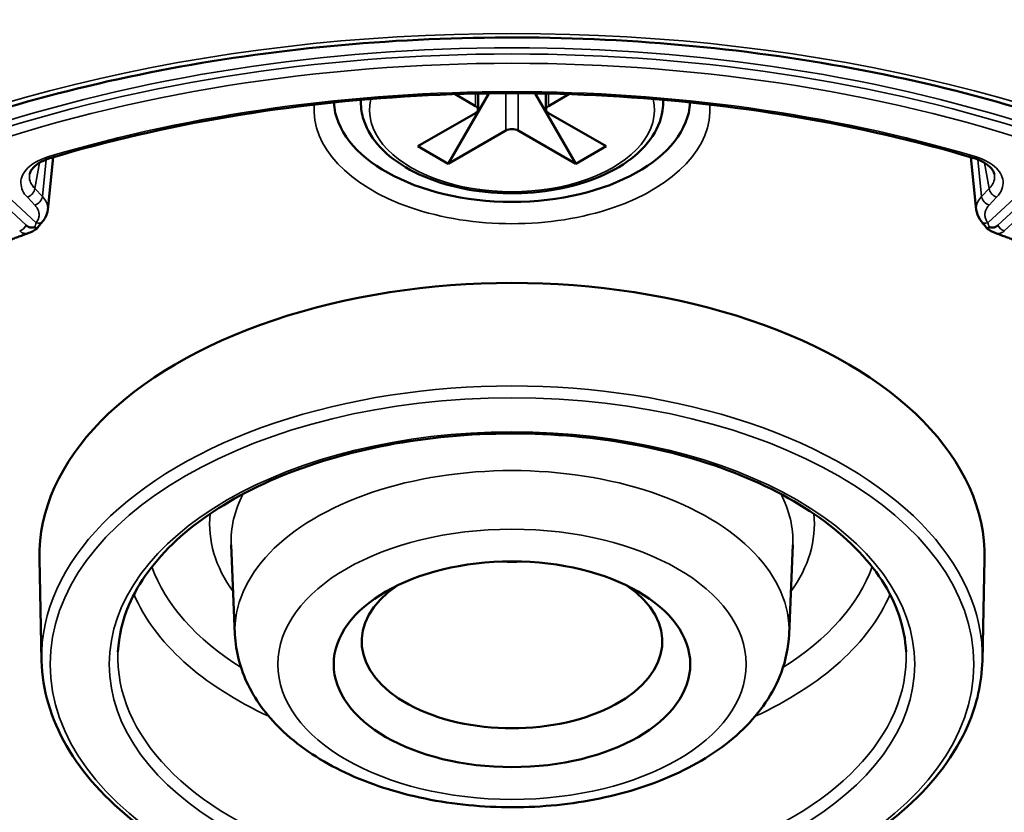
# Model space of a CAD drawing. Header units: millimetres. Extents: x 50 to 3176, y 50 to 2109.
# Tile 48 of 256: x 390 to 413, y 351 to 370. Entities that reach past the tile are written whole.
import ezdxf

# ---------------------------------------------------------------- set-up
doc = ezdxf.new("R2010")
doc.units = ezdxf.units.MM
doc.header["$LTSCALE"] = 10
doc.layers.add('Visible (ISO)', color=7, linetype='Continuous', lineweight=50)
doc.layers.add('Visible Narrow (ISO)', color=7, linetype='Continuous', lineweight=35)

msp = doc.modelspace()

# ---------------------------------------------------------------- linework, layer by layer
at = {"layer": 'Visible (ISO)'}
for p, q in [((400.3345, 366.5532), (401.2815, 368.1933)), ((400.4948, 368.1753), (400.9709, 367.9004)), ((401.0295, 368.1892), (401.0295, 367.8187)), ((402.3574, 368.1933), (403.3043, 366.5532)), ((402.6094, 368.1892), (402.6094, 367.8187)), ((403.1441, 368.1753), (402.668, 367.9004)), ((400.9709, 367.7371), (399.6274, 366.9614)), ((402.668, 367.7371), (404.0115, 366.9614)), ((401.678, 367.3288), (400.3345, 366.5532)), ((401.9608, 367.3288), (403.3043, 366.5532)), ((400.3345, 366.5532), (399.6274, 366.9614)), ((404.0115, 366.9614), (403.3043, 366.5532)), ((391.1383, 366.7079), (391.0094, 365.4834)), ((412.6295, 365.4834), (412.5005, 366.7079)), ((412.6295, 365.4834), (412.6295, 365.4834)), ((413.0682, 364.9427), (413.0684, 364.9426)), ((395.3702, 355.5913), (395.2811, 357.674)), ((408.2686, 355.5913), (408.3577, 357.674)), ((390.8692, 354.9777), (390.8185, 357.348)), ((412.7697, 354.9777), (412.8203, 357.348))]:
    msp.add_line(p, q, dxfattribs=at)
for centre, start, end in [((390.6227, 365.1932), 300.48547, 323.32934), ((413.0161, 365.1932), 216.6706, 239.51243)]:
    msp.add_arc(centre, 0.2, start, end, dxfattribs=at)
for centre, major_axis, ratio, start_param, end_param in [((401.8194, 368.0637), (-4.15, 0), 0.5773503, 0.0336396, 3.1079531), ((400.8295, 367.8187), (0.2, 0), 0.5773503, 5.4977871, 7.0685835), ((402.8094, 367.8187), (-0.2, 0), 0.5773503, 5.4977871, 7.0685835), ((401.8194, 367.2472), (0.2, 0), 0.5773503, 0.7853982, 2.3561945), ((390.7395, 365.3399), (0.1569, -0.124), 0.7428293, 6.2831715, 6.2832938), ((412.8994, 365.3399), (-0.1569, -0.124), 0.7428806, 6.282954, 6.2830958), ((390.6227, 365.1932), (0.1604, -0.1194), 0.2757052, 0, 0.0000644), ((413.0161, 365.1932), (-0.1604, -0.1194), 0.2756999, 6.2831152, 6.2831859), ((401.8194, 357.4264), (11.0017, 0), 0.5773503, 6.2708424, 9.4371209), ((401.8194, 359.3044), (-3.5, 0), 0.5773503, 1.5067, 1.6348926), ((401.8194, 355.426), (-3.5, 0), 0.5773503, 5.5868025, 10.1211607)]:
    msp.add_ellipse(centre, major_axis=major_axis, ratio=ratio, start_param=start_param, end_param=end_param, dxfattribs=at)
msp.add_ellipse((401.8194, 354.8953), major_axis=(4.15, 0), ratio=0.5773503, dxfattribs=at)
for points, knots in [([(376.1664, 355.1589), (376.2171, 356.7391), (376.7258, 358.3194), (378.6111, 361.2868), (379.9602, 362.6754), (383.3524, 365.1287), (385.3824, 366.1974), (389.9331, 367.9194), (392.453, 368.5726), (397.7306, 369.3938), (400.4878, 369.5609), (405.956, 369.3896), (408.6659, 369.0509), (413.7583, 367.9043), (416.1401, 367.097), (420.3315, 365.1032), (422.1409, 363.9178), (425.016, 361.2987), (426.0783, 359.8662), (427.1876, 357.3284), (427.4377, 356.2441), (427.4725, 355.1589)], [0.8039155, 0.8039155, 0.8039155, 0.8039155, 1.136966, 1.136966, 1.4591097, 1.4591097, 1.7760174, 1.7760174, 2.0929416, 2.0929416, 2.4104107, 2.4104107, 2.7280363, 2.7280363, 3.0453488, 3.0453488, 3.3620954, 3.3620954, 3.6797647, 3.6797647, 3.9084735, 3.9084735, 3.9084735, 3.9084735]), ([(412.5492, 366.6934), (411.2296, 367.0865), (409.8442, 367.4069), (406.9924, 367.8907), (405.5262, 368.054), (402.5662, 368.2173), (401.0726, 368.2173), (398.1127, 368.054), (396.6464, 367.8907), (393.7946, 367.4069), (392.4092, 367.0865), (391.0896, 366.6934)], [3.4506929, 3.4506929, 3.4506929, 3.4506929, 3.64121206, 3.64121206, 3.83173123, 3.83173123, 4.0222504, 4.0222504, 4.21276957, 4.21276957, 4.40328874, 4.40328874, 4.40328874, 4.40328874]), ([(398.3037, 368.0436), (398.2972, 367.9046), (398.313, 367.765), (398.41, 367.4121), (398.524, 367.2051), (398.8537, 366.813), (399.077, 366.6305), (399.6103, 366.314), (399.9229, 366.1816), (400.6001, 365.9832), (400.9645, 365.917), (401.7083, 365.8561), (402.0876, 365.8611), (402.8249, 365.9414), (403.1828, 366.0168), (403.8436, 366.2322), (404.1461, 366.3724), (404.664, 366.7081), (404.8796, 366.9036), (405.1902, 367.3294), (405.2892, 367.5588), (405.335, 367.8777), (405.339, 367.9608), (405.3351, 368.0436)], [5.4705412, 5.4705412, 5.4705412, 5.4705412, 5.6550568, 5.6550568, 5.9496607, 5.9496607, 6.2693937, 6.2693937, 6.5989264, 6.5989264, 6.9276517, 6.9276517, 7.2550895, 7.2550895, 7.5826315, 7.5826315, 7.91159, 7.91159, 8.2407969, 8.2407969, 8.5566686, 8.5566686, 8.6666257, 8.6666257, 8.6666257, 8.6666257]), ([(391.0896, 366.6934), (390.9961, 366.6655), (390.9101, 366.6294), (390.7707, 366.55), (390.7145, 366.5062), (390.6357, 366.4222), (390.6114, 366.3818), (390.594, 366.3336), (390.5908, 366.3217), (390.5887, 366.3101)], [0, 0, 0, 0, 0.03220115, 0.03220115, 0.06310795, 0.06310795, 0.0929729, 0.0929729, 0.10323488, 0.10323488, 0.10323488, 0.10323488]), ([(413.0502, 366.3096), (413.0451, 366.3379), (413.0337, 366.3683), (412.9967, 366.4272), (412.9743, 366.4549), (412.9005, 366.526), (412.8385, 366.5699), (412.7013, 366.6407), (412.6279, 366.6699), (412.5492, 366.6934)], [0, 0, 0, 0, 0.02496662, 0.02496662, 0.04480915, 0.04480915, 0.07632574, 0.07632574, 0.10343116, 0.10343116, 0.10343116, 0.10343116]), ([(391.0094, 365.4834), (391.0026, 365.4185), (390.9817, 365.3544), (390.9346, 365.2685), (390.9166, 365.2415), (390.8964, 365.2159)], [0, 0, 0, 0, 0.025170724, 0.025170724, 0.037390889, 0.037390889, 0.037390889, 0.037390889]), ([(412.7425, 365.2159), (412.6926, 365.279), (412.656, 365.3516), (412.6345, 365.4462), (412.6314, 365.4648), (412.6295, 365.4834)], [0, 0, 0, 0, 0.030109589, 0.030109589, 0.037341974, 0.037341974, 0.037341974, 0.037341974]), ([(390.8964, 365.2159), (390.8806, 365.196), (390.8634, 365.175), (390.8254, 365.1284), (390.8043, 365.1022), (390.7831, 365.0738)], [0, 0, 0, 0, 0.01069296, 0.01069296, 0.021882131, 0.021882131, 0.021882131, 0.021882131]), ([(412.8557, 365.0738), (412.8356, 365.1009), (412.8154, 365.1259), (412.7772, 365.1729), (412.759, 365.195), (412.7425, 365.2159)], [0, 0, 0, 0, 0.010652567, 0.010652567, 0.021884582, 0.021884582, 0.021884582, 0.021884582]), ([(390.5703, 364.9426), (390.532, 364.9287), (390.4938, 364.9148), (390.4175, 364.8868), (390.3794, 364.8727), (390.3034, 364.8444), (390.2655, 364.8302), (390.1898, 364.8016), (390.1521, 364.7872), (390.0767, 364.7584), (390.0391, 364.7439), (390.0016, 364.7293)], [4.486923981, 4.486923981, 4.486923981, 4.486923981, 4.493350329, 4.493350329, 4.499778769, 4.499778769, 4.506207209, 4.506207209, 4.512635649, 4.512635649, 4.519064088, 4.519064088, 4.519064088, 4.519064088]), ([(390.5049, 365.1235), (390.5123, 365.1174), (390.5195, 365.1118), (390.5265, 365.1067), (390.5273, 365.106), (390.5281, 365.1054), (390.529, 365.1048), (390.5366, 365.0994), (390.5439, 365.0945), (390.551, 365.0904), (390.5517, 365.09), (390.5525, 365.0896), (390.5532, 365.0891), (390.5554, 365.0879), (390.5576, 365.0867), (390.5597, 365.0856), (390.5654, 365.0827), (390.5709, 365.0803), (390.5762, 365.0783), (390.5769, 365.0781), (390.5776, 365.0778), (390.5783, 365.0775), (390.5839, 365.0756), (390.5892, 365.074), (390.5945, 365.0727), (390.5975, 365.0719), (390.6004, 365.0713), (390.6034, 365.0707), (390.6042, 365.0705), (390.605, 365.0704), (390.6059, 365.0702), (390.6108, 365.0693), (390.6157, 365.0685), (390.6207, 365.068), (390.6229, 365.0677), (390.6251, 365.0675), (390.6274, 365.0674), (390.6322, 365.0671), (390.637, 365.067), (390.6419, 365.0672), (390.6446, 365.0673), (390.6473, 365.0675), (390.6501, 365.0677), (390.6568, 365.0684), (390.6638, 365.0696), (390.6711, 365.0712), (390.6774, 365.0726), (390.6839, 365.0742), (390.6906, 365.0761), (390.6955, 365.0774), (390.7005, 365.0789), (390.7056, 365.0804)], [0, 0, 0, 0, 0.09323583, 0.09323583, 0.09323583, 0.10436596, 0.10436596, 0.10436596, 0.20719789, 0.20719789, 0.20719789, 0.2180238, 0.2180238, 0.2180238, 0.25, 0.25, 0.25, 0.33581806, 0.33581806, 0.33581806, 0.34710528, 0.34710528, 0.34710528, 0.43580593, 0.43580593, 0.43580593, 0.4858342, 0.4858342, 0.4858342, 0.5, 0.5, 0.5, 0.58397232, 0.58397232, 0.58397232, 0.62194421, 0.62194421, 0.62194421, 0.70148438, 0.70148438, 0.70148438, 0.74437562, 0.74437562, 0.74437562, 0.84790279, 0.84790279, 0.84790279, 0.93598019, 0.93598019, 0.93598019, 0.99999987, 0.99999987, 0.99999987, 0.99999987]), ([(390.7242, 365.0209), (390.6922, 365.0021), (390.6607, 364.9835), (390.6097, 364.9583), (390.5902, 364.9498), (390.5703, 364.9426)], [0, 0, 0, 0, 0.011188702, 0.011188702, 0.018004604, 0.018004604, 0.018004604, 0.018004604]), ([(413.0682, 364.9427), (413.0423, 364.9521), (413.017, 364.9638), (412.9663, 364.9905), (412.9407, 365.0056), (412.9147, 365.0209)], [0, 0, 0, 0, 0.008880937, 0.008880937, 0.017973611, 0.017973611, 0.017973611, 0.017973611]), ([(412.9332, 365.0804), (412.9354, 365.0798), (412.9376, 365.0791), (412.9398, 365.0785), (412.947, 365.0764), (412.9539, 365.0745), (412.9605, 365.0729), (412.9675, 365.0712), (412.9741, 365.0698), (412.9805, 365.0688), (412.9814, 365.0687), (412.9822, 365.0686), (412.983, 365.0685), (412.9847, 365.0682), (412.9865, 365.068), (412.9882, 365.0678), (412.9932, 365.0673), (412.998, 365.067), (413.0027, 365.067), (413.0042, 365.067), (413.0057, 365.0671), (413.0071, 365.0671), (413.0121, 365.0673), (413.0169, 365.0677), (413.0217, 365.0684), (413.0251, 365.0688), (413.0286, 365.0694), (413.0321, 365.07), (413.0377, 365.0711), (413.0433, 365.0723), (413.049, 365.0739), (413.0517, 365.0747), (413.0544, 365.0755), (413.0571, 365.0764), (413.0624, 365.0781), (413.0678, 365.0802), (413.0734, 365.0828), (413.0753, 365.0837), (413.0773, 365.0847), (413.0793, 365.0857), (413.0801, 365.0861), (413.081, 365.0866), (413.0818, 365.087), (413.0887, 365.0907), (413.0958, 365.0951), (413.1033, 365.1002), (413.1045, 365.101), (413.1057, 365.1019), (413.1069, 365.1027), (413.1138, 365.1076), (413.121, 365.113), (413.1284, 365.119), (413.1302, 365.1204), (413.1321, 365.1219), (413.1339, 365.1235)], [0.00000046, 0.00000046, 0.00000046, 0.00000046, 0.02700177, 0.02700177, 0.02700177, 0.1170128, 0.1170128, 0.1170128, 0.21149699, 0.21149699, 0.21149699, 0.22369278, 0.22369278, 0.22369278, 0.25, 0.25, 0.25, 0.3273187, 0.3273187, 0.3273187, 0.35152295, 0.35152295, 0.35152295, 0.43342213, 0.43342213, 0.43342213, 0.49317464, 0.49317464, 0.49317464, 0.58867073, 0.58867073, 0.58867073, 0.6334999, 0.6334999, 0.6334999, 0.71962893, 0.71962893, 0.71962893, 0.75, 0.75, 0.75, 0.76226919, 0.76226919, 0.76226919, 0.86529616, 0.86529616, 0.86529616, 0.88169675, 0.88169675, 0.88169675, 0.97641104, 0.97641104, 0.97641104, 1, 1, 1, 1]), ([(413.6372, 364.7293), (413.5997, 364.7439), (413.5621, 364.7584), (413.4868, 364.7873), (413.449, 364.8016), (413.3733, 364.8302), (413.3354, 364.8444), (413.2594, 364.8727), (413.2213, 364.8868), (413.145, 364.9148), (413.1067, 364.9288), (413.0684, 364.9426)], [3.334916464, 3.334916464, 3.334916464, 3.334916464, 3.341346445, 3.341346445, 3.347776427, 3.347776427, 3.354206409, 3.354206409, 3.36063639, 3.36063639, 3.367066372, 3.367066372, 3.367066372, 3.367066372]), ([(410.9924, 355.1837), (410.9683, 355.7488), (410.7795, 356.3137), (410.0909, 357.3721), (409.6025, 357.866), (408.3788, 358.7371), (407.6487, 359.1157), (406.0144, 359.7244), (405.1107, 359.9542), (403.2199, 360.2402), (402.2331, 360.2961), (400.2782, 360.2273), (399.3104, 360.1025), (397.4943, 359.6859), (396.6461, 359.3942), (395.1564, 358.6768), (394.5149, 358.2513), (393.4984, 357.3137), (393.125, 356.8019), (392.7468, 355.9164), (392.6621, 355.5502), (392.6464, 355.1837)], [2.3808897, 2.3808897, 2.3808897, 2.3808897, 2.7155259, 2.7155259, 3.0376186, 3.0376186, 3.3541225, 3.3541225, 3.6707015, 3.6707015, 3.9878845, 3.9878845, 4.305231, 4.305231, 4.6222175, 4.6222175, 4.9385728, 4.9385728, 5.2560213, 5.2560213, 5.4730919, 5.4730919, 5.4730919, 5.4730919]), ([(395.3702, 355.5913), (395.3876, 355.1845), (395.4953, 354.7838), (395.8738, 354.0093), (396.1593, 353.6432), (396.9067, 352.9464), (397.3918, 352.6313), (398.5014, 352.1054), (399.133, 351.9014), (400.4558, 351.6306), (401.1463, 351.5631), (402.5229, 351.5654), (403.2087, 351.6344), (404.5201, 351.9059), (405.1453, 352.1089), (406.2786, 352.6466), (406.7866, 352.9821), (407.5948, 353.7673), (407.9066, 354.2129), (408.194, 354.9928), (408.2558, 355.2907), (408.2686, 355.5913)], [5.5224824, 5.5224824, 5.5224824, 5.5224824, 5.7728241, 5.7728241, 6.0522662, 6.0522662, 6.3812269, 6.3812269, 6.7279174, 6.7279174, 7.0714584, 7.0714584, 7.4128838, 7.4128838, 7.7564668, 7.7564668, 8.1031554, 8.1031554, 8.4297059, 8.4297059, 8.6146846, 8.6146846, 8.6146846, 8.6146846]), ([(390.8692, 354.9777), (390.8836, 354.3031), (391.0806, 353.6313), (391.8184, 352.3509), (392.367, 351.7438), (393.7656, 350.6546), (394.6213, 350.1748), (396.5469, 349.3974), (397.6168, 349.1002), (399.861, 348.7174), (401.0346, 348.6316), (403.3686, 348.679), (404.5285, 348.8122), (406.7197, 349.2847), (407.7506, 349.6242), (409.5802, 350.4785), (410.3784, 350.9934), (411.6564, 352.1505), (412.1373, 352.7926), (412.6441, 353.9598), (412.7588, 354.4681), (412.7697, 354.9777)], [5.5101301, 5.5101301, 5.5101301, 5.5101301, 5.8189739, 5.8189739, 6.1357224, 6.1357224, 6.4583492, 6.4583492, 6.7813303, 6.7813303, 7.1037921, 7.1037921, 7.4260738, 7.4260738, 7.7486318, 7.7486318, 8.0717032, 8.0717032, 8.3937319, 8.3937319, 8.6270369, 8.6270369, 8.6270369, 8.6270369])]:
    msp.add_open_spline(points, degree=3, knots=knots, dxfattribs=at)
at = {"layer": 'Visible Narrow (ISO)'}
for p, q in [((400.9709, 367.9004), (400.9709, 368.188)), ((401.678, 367.3288), (401.678, 368.1967)), ((401.9608, 368.1967), (401.9608, 367.3288)), ((402.668, 368.188), (402.668, 367.9004)), ((390.7395, 365.1766), (388.9792, 366.8141)), ((414.6596, 366.8141), (412.8994, 365.1766)), ((390.7099, 365.9773), (390.8198, 366.5777)), ((390.9766, 366.6544), (390.886, 365.7939)), ((412.6568, 366.7063), (412.6568, 366.7063)), ((412.7528, 365.7938), (412.6623, 366.6544)), ((412.8063, 366.6474), (412.8063, 366.6474)), ((412.819, 366.5777), (412.929, 365.9773)), ((388.981, 366.5411), (390.5049, 365.1235)), ((413.1339, 365.1235), (414.6578, 366.5411)), ((413.2811, 364.9891), (414.805, 366.4068)), ((390.7099, 365.9773), (390.886, 365.7939)), ((412.7528, 365.7938), (412.929, 365.9773)), ((390.5359, 365.7754), (390.7121, 365.5919)), ((412.9268, 365.5919), (413.103, 365.7754))]:
    msp.add_line(p, q, dxfattribs=at)
for centre, major_axis, ratio, start_param, end_param in [((401.8194, 354.8846), (-24.8897, 0), 0.5773503, 3.1230754, 6.3017026), ((401.8194, 354.7592), (-24.8613, 0), 0.5773503, 4.1650442, 5.2597338), ((401.8194, 354.6503), (24.6727, 0), 0.5773503, 1.0234515, 2.1181411), ((401.8194, 354.6503), (-23.5269, 0), 0.5773503, 4.2360911, 5.1886869), ((401.8194, 367.8187), (-4.6083, 0), 0.5773503, 6.2402385, 9.4677247), ((401.8194, 367.8187), (-3.3172, 0), 0.5773503, 6.1554135, 9.5525498), ((391.0325, 366.8851), (0.0571, -0.1917), 0.3743574, 5.6110929, 6.2832137), ((412.6063, 366.8851), (-0.0571, -0.1917), 0.3743574, 6.2831478, 6.9552778), ((390.5359, 365.9387), (-0.1443, -0.1385), 0.714124, 0.9697988, 2.435863), ((413.103, 365.9387), (-0.1443, 0.1385), 0.714124, 0.7057313, 2.171794), ((390.712, 365.7552), (0.1443, 0.1385), 0.714124, 4.1114043, 5.5774578), ((412.9268, 365.7552), (0.1443, -0.1385), 0.714124, 3.8473119, 5.3133738), ((390.7395, 365.3399), (0.1569, -0.124), 0.7428293, 5.2431264, 6.2831724), ((412.8994, 365.3399), (-0.1569, -0.124), 0.7428806, 6.2830956, 7.3231371), ((390.3578, 365.1524), (0.1362, 0.1464), 0.6937469, 4.0716119, 5.1188094), ((390.6227, 365.1932), (0.1604, -0.1194), 0.2757052, 5.4458795, 6.2831853), ((390.6227, 365.1932), (0.1015, -0.1724), 0.0991648, 0, 0.8003333), ((413.0161, 365.1932), (-0.1604, -0.1194), 0.2756999, 0.0000012, 0.837317), ((413.0161, 365.1932), (-0.1015, -0.1723), 0.0991241, 5.4828448, 6.2831874), ((413.2811, 365.1524), (0.1362, -0.1464), 0.693747, 4.3059685, 5.3531661), ((401.8194, 355.0557), (-10.9511, 0), 0.5773503, 3.1292497, 6.2955282), ((401.8194, 355.6833), (-6.4512, 0), 0.5773503, 3.1168974, 6.3078805), ((401.8194, 357.7673), (-6.5403, 0), 0.5773503, 5.9887645, 6.3078805), ((401.8194, 357.7673), (6.5403, 0), 0.5773503, 6.2584901, 6.5776061), ((401.8194, 358.1613), (-7.04, 0), 0.5773503, 6.2240831, 6.680398), ((401.8194, 358.1613), (7.04, 0), 0.5773503, 5.8859726, 6.3422875), ((401.8194, 358.1613), (-8.56, 0), 0.5773503, 0.2026928, 0.7421439), ((401.8194, 358.1613), (8.56, 0), 0.5773503, 5.5410414, 6.0804925), ((401.8194, 357.7673), (-9.0597, 0), 0.5773503, 0.2396567, 0.8957879), ((401.8194, 357.7673), (9.0597, 0), 0.5773503, 5.3873975, 6.0435286), ((401.8194, 354.8846), (-25.6575, 0), 0.5773503, 6.264668, 9.4432953), ((401.8194, 355.0529), (-9.1758, 0), 0.5773503, 6.2584901, 9.4494732)]:
    msp.add_ellipse(centre, major_axis=major_axis, ratio=ratio, start_param=start_param, end_param=end_param, dxfattribs=at)
for centre, major_axis in [((401.8194, 354.487), (-26.1573, 0)), ((401.8194, 354.8953), (-10.7511, 0)), ((401.8194, 354.8953), (-9.3757, 0)), ((401.8194, 354.8953), (5.4518, 0))]:
    msp.add_ellipse(centre, major_axis=major_axis, ratio=0.5773503, dxfattribs=at)
for points in [[(391.0325, 366.7218), (390.9208, 366.6859), (390.727, 366.6056), (390.539, 366.4629), (390.4102, 366.2879), (390.3723, 366.1127), (390.4158, 365.9249), (390.4881, 365.8231), (390.5359, 365.7754)], [(413.103, 365.7754), (413.1603, 365.839), (413.2432, 365.9649), (413.2653, 366.1469), (413.2064, 366.3302), (413.0682, 366.4931), (412.8528, 366.6343), (412.6931, 366.6969), (412.6063, 366.7218)]]:
    msp.add_open_spline(points, degree=3, dxfattribs=at)
for points, knots in [([(390.7099, 365.9773), (390.6663, 366.0208), (390.6008, 366.115), (390.5786, 366.2296), (390.586, 366.295), (390.5887, 366.3098)], [0, 0, 0, 0, 0.16666667, 0.33333333, 0.3824988, 0.3824988, 0.3824988, 0.3824988]), ([(413.0503, 366.3097), (413.0523, 366.2986), (413.0537, 366.2875), (413.0548, 366.2727), (413.0551, 366.269), (413.0574, 366.215), (413.0477, 366.1649), (413.0166, 366.0937), (413.0043, 366.0715), (412.9747, 366.0281), (412.9575, 366.007), (412.9351, 365.9835), (412.932, 365.9804), (412.929, 365.9773)], [0.61782162, 0.61782162, 0.61782162, 0.61782162, 0.65452959, 0.65452959, 0.66666667, 0.66666667, 0.83333333, 0.83333333, 0.91077189, 0.91077189, 0.9881374, 0.9881374, 0.9999884, 0.9999884, 0.9999884, 0.9999884]), ([(390.886, 365.7938), (390.9237, 365.7547), (390.9832, 365.6718), (391.0125, 365.5647), (391.0114, 365.5019), (391.0094, 365.4834)], [0.00003143, 0.00003143, 0.00003143, 0.00003143, 0.25, 0.5, 0.60540506, 0.60540506, 0.60540506, 0.60540506]), ([(412.6295, 365.4834), (412.6275, 365.5021), (412.6264, 365.565), (412.6557, 365.6718), (412.7152, 365.7547), (412.7528, 365.7938)], [0.39418387, 0.39418387, 0.39418387, 0.39418387, 0.5, 0.75, 1, 1, 1, 1]), ([(390.7395, 365.1766), (390.7489, 365.1891), (390.7574, 365.2017), (390.765, 365.2142), (390.7727, 365.2271), (390.7794, 365.24), (390.7852, 365.253), (390.79, 365.2639), (390.7942, 365.2749), (390.7976, 365.2859), (390.8007, 365.2955), (390.8031, 365.3053), (390.8051, 365.3151), (390.8082, 365.331), (390.8099, 365.3471), (390.8102, 365.3632), (390.8104, 365.3712), (390.8102, 365.3792), (390.8096, 365.3873), (390.8085, 365.4034), (390.806, 365.4194), (390.802, 365.4353), (390.8002, 365.4429), (390.798, 365.4504), (390.7955, 365.4579), (390.7921, 365.4679), (390.7882, 365.4777), (390.7838, 365.4875), (390.7779, 365.5003), (390.771, 365.513), (390.7632, 365.5256), (390.7555, 365.538), (390.7469, 365.5502), (390.7374, 365.5623), (390.7296, 365.5723), (390.7211, 365.5821), (390.7121, 365.5919)], [0, 0, 0, 0, 0.0918282, 0.0918282, 0.0918282, 0.1857273, 0.1857273, 0.1857273, 0.264303, 0.264303, 0.264303, 0.3333333, 0.3333333, 0.3333333, 0.4453576, 0.4453576, 0.4453576, 0.5010803, 0.5010803, 0.5010803, 0.6129768, 0.6129768, 0.6129768, 0.6666667, 0.6666667, 0.6666667, 0.7378267, 0.7378267, 0.7378267, 0.8318644, 0.8318644, 0.8318644, 0.92436, 0.92436, 0.92436, 1, 1, 1, 1]), ([(412.9268, 365.5919), (412.9157, 365.58), (412.9057, 365.568), (412.8965, 365.5559), (412.8872, 365.5436), (412.8788, 365.5311), (412.8714, 365.5185), (412.8652, 365.5082), (412.8598, 365.4977), (412.8549, 365.4872), (412.8505, 365.4775), (412.8467, 365.4678), (412.8434, 365.458), (412.8382, 365.4424), (412.8343, 365.4265), (412.8318, 365.4105), (412.8307, 365.4029), (412.8298, 365.3953), (412.8293, 365.3877), (412.8281, 365.3716), (412.8284, 365.3555), (412.8301, 365.3394), (412.831, 365.3313), (412.8322, 365.3232), (412.8338, 365.3151), (412.8357, 365.3054), (412.8382, 365.2957), (412.8412, 365.2861), (412.8453, 365.2729), (412.8504, 365.2598), (412.8565, 365.2468), (412.8625, 365.234), (412.8694, 365.2213), (412.8773, 365.2087), (412.884, 365.198), (412.8913, 365.1873), (412.8994, 365.1766)], [0, 0, 0, 0, 0.0919138, 0.0919138, 0.0919138, 0.18579, 0.18579, 0.18579, 0.2630171, 0.2630171, 0.2630171, 0.3333333, 0.3333333, 0.3333333, 0.4451866, 0.4451866, 0.4451866, 0.4979371, 0.4979371, 0.4979371, 0.6099212, 0.6099212, 0.6099212, 0.6666667, 0.6666667, 0.6666667, 0.735329, 0.735329, 0.735329, 0.829379, 0.829379, 0.829379, 0.9217847, 0.9217847, 0.9217847, 1, 1, 1, 1]), ([(390.7056, 365.0804), (390.7057, 365.0805), (390.7057, 365.0805), (390.7098, 365.0892), (390.7138, 365.0978), (390.7178, 365.1072), (390.7182, 365.1081), (390.7192, 365.1105), (390.7199, 365.1121), (390.7232, 365.1201), (390.7257, 365.1266), (390.7295, 365.1373), (390.7309, 365.1416), (390.7331, 365.1488), (390.734, 365.1518), (390.7367, 365.1621), (390.7383, 365.1694), (390.7395, 365.1766)], [0, 0, 0, 0, 0.0000112, 0.0000112, 0.2594598, 0.2594598, 0.2856244, 0.2856244, 0.3333333, 0.3333333, 0.5314505, 0.5314505, 0.6666667, 0.6666667, 0.7613454, 0.7613454, 1, 1, 1, 1]), ([(412.8994, 365.1766), (412.9006, 365.1692), (412.9022, 365.1617), (412.905, 365.1514), (412.9058, 365.1486), (412.9081, 365.1409), (412.9098, 365.1359), (412.9137, 365.1252), (412.9159, 365.1195), (412.9193, 365.1113), (412.9203, 365.1088), (412.925, 365.0978), (412.929, 365.0892), (412.9332, 365.0804)], [0, 0, 0, 0, 0.24560252, 0.24560252, 0.33333333, 0.33333333, 0.49097565, 0.49097565, 0.66666667, 0.66666667, 0.74070465, 0.74070465, 0.99999987, 0.99999987, 0.99999987, 0.99999987]), ([(390.3578, 364.9891), (390.3683, 364.9794), (390.3792, 364.9707), (390.3905, 364.9631), (390.3928, 364.9616), (390.3952, 364.96), (390.3976, 364.9586), (390.4083, 364.9519), (390.4193, 364.9463), (390.4307, 364.9418), (390.4326, 364.941), (390.4346, 364.9403), (390.4366, 364.9396), (390.447, 364.9359), (390.4577, 364.9331), (390.4686, 364.9313), (390.4732, 364.9305), (390.4779, 364.9299), (390.4826, 364.9295), (390.4922, 364.9287), (390.5019, 364.9287), (390.5116, 364.9294), (390.5166, 364.9298), (390.5216, 364.9304), (390.5266, 364.9312), (390.5372, 364.9328), (390.5477, 364.9353), (390.5583, 364.9386), (390.5621, 364.9397), (390.5659, 364.941), (390.5697, 364.9424), (390.5699, 364.9424), (390.5701, 364.9425), (390.5703, 364.9426)], [0, 0, 0, 0, 0.10841083, 0.10841083, 0.10841083, 0.13106302, 0.13106302, 0.13106302, 0.2323779, 0.2323779, 0.2323779, 0.25, 0.25, 0.25, 0.34102738, 0.34102738, 0.34102738, 0.38006748, 0.38006748, 0.38006748, 0.45927882, 0.45927882, 0.45927882, 0.5, 0.5, 0.5, 0.5861299, 0.5861299, 0.5861299, 0.61700105, 0.61700105, 0.61700105, 0.6186697, 0.6186697, 0.6186697, 0.6186697]), ([(413.0684, 364.9426), (413.077, 364.9395), (413.0855, 364.9369), (413.0939, 364.9349), (413.0981, 364.9338), (413.1021, 364.933), (413.1062, 364.9322), (413.1161, 364.9304), (413.1258, 364.9293), (413.1354, 364.929), (413.1405, 364.9288), (413.1455, 364.9288), (413.1505, 364.9291), (413.1592, 364.9295), (413.1678, 364.9306), (413.1765, 364.9323), (413.182, 364.9334), (413.1876, 364.9348), (413.1932, 364.9365), (413.2044, 364.94), (413.2158, 364.9446), (413.2272, 364.9505), (413.2302, 364.9521), (413.2331, 364.9538), (413.2361, 364.9555), (413.2469, 364.9618), (413.2577, 364.9693), (413.2683, 364.978), (413.2726, 364.9815), (413.2768, 364.9852), (413.2811, 364.9891)], [0.38670163, 0.38670163, 0.38670163, 0.38670163, 0.45677577, 0.45677577, 0.45677577, 0.49096926, 0.49096926, 0.49096926, 0.57415568, 0.57415568, 0.57415568, 0.61789821, 0.61789821, 0.61789821, 0.69422972, 0.69422972, 0.69422972, 0.74307505, 0.74307505, 0.74307505, 0.84212415, 0.84212415, 0.84212415, 0.86815574, 0.86815574, 0.86815574, 0.96205515, 0.96205515, 0.96205515, 1, 1, 1, 1])]:
    msp.add_open_spline(points, degree=3, knots=knots, dxfattribs=at)

doc.saveas('drawing.dxf')
